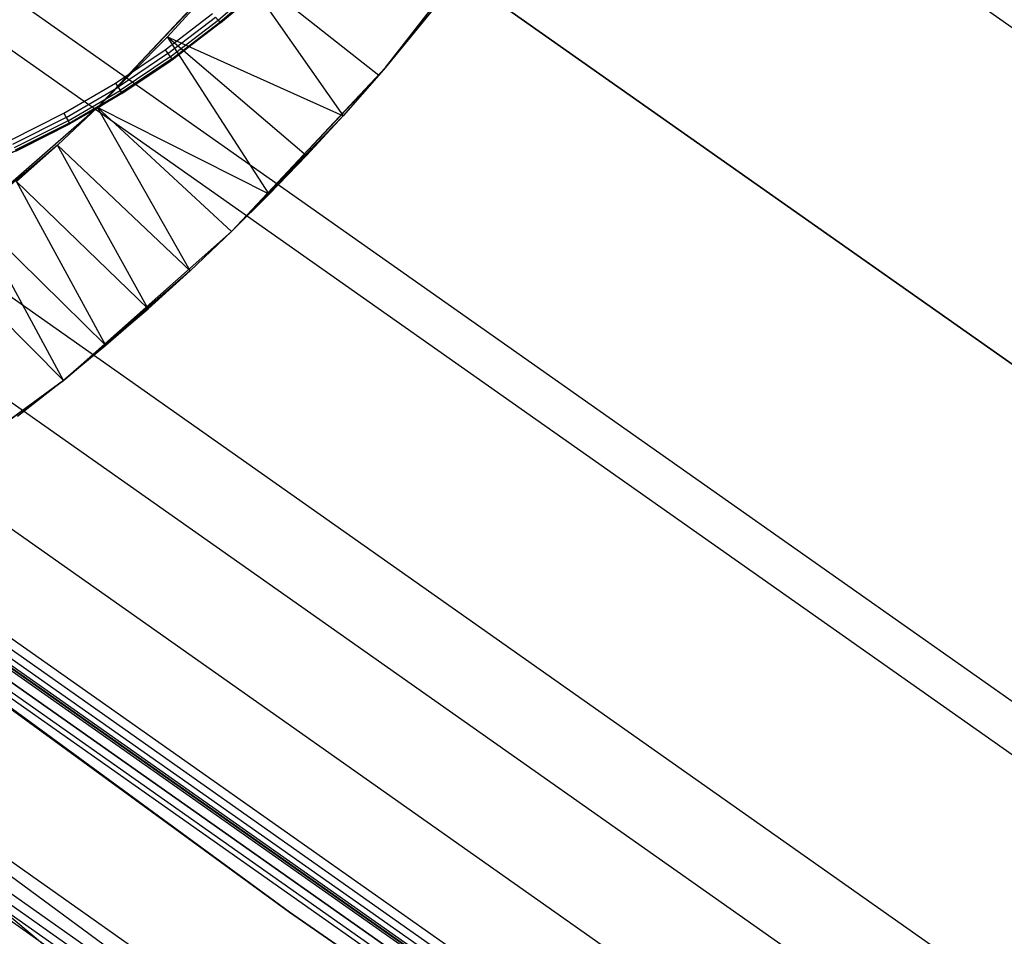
# Model space of a CAD drawing. Extents: x -390 to 397, y -401 to 400.
# Tile 38 of 192: x -228.32 to -220.23, y -315.97 to -308.43. Entities that reach past the tile are written whole.
import ezdxf

# ---------------------------------------------------------------- set-up
doc = ezdxf.new("R2010")
doc.units = 0
doc.header["$LTSCALE"] = 25.4
doc.layers.get('0').update_dxf_attribs({"linetype": 'CONTINUOUS'})

# ---------------------------------------------------------------- blocks, each defined once
blk = doc.blocks.new('FOURTY_ROUND_VII_ZWIS_STL')
at = {"color": 0}
for p, q in [((-225.8328, -304.5003, -934.1234), (-210.6144, -315.2183, -934.1234)), ((-225.8328, -304.5003, -934.1234), (-210.6144, -315.2183, -934.1234)), ((-211.8729, -317.1017, -936), (-227.1821, -306.3197, -936)), ((-211.8729, -317.1017, -936), (-227.1821, -306.3197, -936)), ((-227.1821, -306.3197, -934.5), (-211.8729, -317.1017, -934.5)), ((-227.1821, -306.3197, -934.5), (-211.8729, -317.1017, -934.5)), ((-225.3132, -308.8252, -1000), (-224.179, -307.367, -1000)), ((-225.3132, -308.8252, -1000), (-224.179, -307.367, -1000)), ((-226.4534, -307.8506, -1000), (-227.6792, -309.1517, -1000)), ((-226.4534, -307.8506, -1000), (-227.6792, -309.1517, -1000)), ((-227.6792, -309.1517, -1000), (-226.5453, -307.9573, -937)), ((-227.6792, -309.1517, -1000), (-226.5453, -307.9573, -937)), ((-227.1029, -308.5713, -936.9639), (-226.5453, -307.9573, -937)), ((-227.1029, -308.5713, -936.9639), (-226.5453, -307.9573, -937)), ((-226.5453, -307.9573, -937), (-225.3654, -308.8861, -937)), ((-226.5453, -307.9573, -937), (-225.3654, -308.8861, -937)), ((-226.5453, -307.9573, -937), (-225.6612, -309.2217, -936.9895)), ((-226.5453, -307.9573, -937), (-225.6612, -309.2217, -936.9895)), ((-226.688, -308.4348, -0.0293), (-226.3138, -308.1096, -0.0293)), ((-226.688, -308.4348, -0.0293), (-226.3138, -308.1096, -0.0293)), ((-225.3132, -308.8252, -1000), (-224.7316, -308.1123, -937)), ((-224.7316, -308.1123, -937), (-225.3132, -308.8252, -937)), ((-225.3132, -308.8252, -1000), (-224.7316, -308.1123, -937)), ((-224.7316, -308.1123, -937), (-225.3132, -308.8252, -937)), ((-228.5315, -308.1392, -934.1234), (-213.1314, -318.9852, -934.1234)), ((-228.5315, -308.1392, -934.1234), (-213.1314, -318.9852, -934.1234)), ((-226.6743, -308.4516, -0.0617), (-226.2991, -308.1255, -0.0617)), ((-226.6743, -308.4516, -0.0617), (-226.2991, -308.1255, -0.0617)), ((-227.0818, -308.7721, -2.2), (-226.5243, -308.3361, -2.2)), ((-227.0818, -308.7721, -2.2), (-226.5243, -308.3361, -2.2)), ((-227.0647, -308.7599, -0.1), (-226.5243, -308.3361, -2.2)), ((-227.0647, -308.7599, -0.1), (-226.5243, -308.3361, -2.2)), ((-226.5243, -308.3361, -0.1), (-226.6743, -308.4516, -0.0617)), ((-226.5243, -308.3361, -0.1), (-226.6695, -308.4575, -0.1)), ((-226.6695, -308.4575, -0.1), (-226.5243, -308.3361, -2.2)), ((-226.6695, -308.4575, -0.1), (-226.5243, -308.3361, -2.2)), ((-213.3322, -319.2857, -935.584), (-228.7468, -308.4295, -935.584)), ((-213.3322, -319.2857, -935.584), (-228.7468, -308.4295, -935.584)), ((-227.123, -308.6786), (-226.7328, -308.38)), ((-227.123, -308.6786), (-226.7328, -308.38)), ((-227.1007, -308.7097, -0.0076), (-226.7086, -308.4096, -0.0076)), ((-227.1007, -308.7097, -0.0076), (-226.7086, -308.4096, -0.0076)), ((-227.0818, -308.7361, -0.0293), (-226.688, -308.4348, -0.0293)), ((-227.0818, -308.7361, -0.0293), (-226.688, -308.4348, -0.0293)), ((-226.7086, -308.4096, -0.0076), (-226.688, -308.4348, -0.0293)), ((-226.7086, -308.4096, -0.0076), (-226.688, -308.4348, -0.0293)), ((-226.688, -308.4348, -0.0293), (-226.6743, -308.4516, -0.0617)), ((-226.688, -308.4348, -0.0293), (-226.6743, -308.4516, -0.0617)), ((-227.0691, -308.7537, -0.0617), (-226.6743, -308.4516, -0.0617)), ((-227.0691, -308.7537, -0.0617), (-226.6743, -308.4516, -0.0617)), ((-226.6695, -308.4575, -0.1), (-227.0647, -308.7599, -0.1)), ((-226.6695, -308.4575, -0.1), (-227.0647, -308.7599, -0.1)), ((-226.6695, -308.4575, -0.1), (-226.6743, -308.4516, -0.0617)), ((-227.6792, -309.1517, -1000), (-227.1029, -308.5713, -936.9639)), ((-227.6792, -309.1517, -936.8574), (-227.1029, -308.5713, -936.9639)), ((-227.6792, -309.1517, -1000), (-227.1029, -308.5713, -936.9639)), ((-227.6792, -309.1517, -936.8574), (-227.1029, -308.5713, -936.9639)), ((-226.2672, -309.8647, -936.9069), (-227.1029, -308.5713, -936.9639)), ((-227.1029, -308.5713, -936.9639), (-225.6612, -309.2217, -936.9895)), ((-227.1029, -308.5713, -936.9639), (-225.6612, -309.2217, -936.9895)), ((-227.1029, -308.5713, -936.9639), (-225.9619, -309.5479, -936.9583)), ((-227.1029, -308.5713, -936.9639), (-225.9619, -309.5479, -936.9583)), ((-226.2672, -309.8647, -936.9069), (-227.1029, -308.5713, -936.9639)), ((-227.531, -308.9524), (-227.123, -308.6786)), ((-227.531, -308.9524), (-227.123, -308.6786)), ((-227.123, -308.6786), (-227.1007, -308.7097, -0.0076)), ((-227.123, -308.6786), (-227.1007, -308.7097, -0.0076)), ((-227.1007, -308.7097, -0.0076), (-227.5107, -308.9848, -0.0076)), ((-227.1007, -308.7097, -0.0076), (-227.5107, -308.9848, -0.0076)), ((-227.0818, -308.7361, -0.0293), (-227.4935, -309.0123, -0.0293)), ((-227.0818, -308.7361, -0.0293), (-227.4935, -309.0123, -0.0293)), ((-227.0691, -308.7537, -0.0617), (-227.4819, -309.0307, -0.0617)), ((-227.0691, -308.7537, -0.0617), (-227.4819, -309.0307, -0.0617)), ((-227.0647, -308.7599, -0.1), (-227.4779, -309.0371, -0.1)), ((-227.0647, -308.7599, -0.1), (-227.4779, -309.0371, -0.1)), ((-227.1007, -308.7097, -0.0076), (-227.0818, -308.7361, -0.0293)), ((-227.1007, -308.7097, -0.0076), (-227.0818, -308.7361, -0.0293)), ((-227.0818, -308.7361, -0.0293), (-227.0691, -308.7537, -0.0617)), ((-227.0818, -308.7361, -0.0293), (-227.0691, -308.7537, -0.0617)), ((-227.0647, -308.7599, -0.1), (-227.0818, -308.7721, -2.2)), ((-227.0647, -308.7599, -0.1), (-227.0818, -308.7721, -2.2)), ((-227.0647, -308.7599, -0.1), (-227.0691, -308.7537, -0.0617)), ((-227.0647, -308.7599, -0.1), (-227.0691, -308.7537, -0.0617)), ((-227.6756, -309.1571, -2.2), (-227.0818, -308.7721, -2.2)), ((-227.6756, -309.1571, -2.2), (-227.0818, -308.7721, -2.2)), ((-227.4779, -309.0371, -0.1), (-227.0818, -308.7721, -2.2)), ((-227.4779, -309.0371, -0.1), (-227.0818, -308.7721, -2.2)), ((-226.577, -310.1725, -1000), (-225.3132, -308.8252, -937)), ((-226.577, -310.1725, -1000), (-225.3132, -308.8252, -937)), ((-226.577, -310.1725, -1000), (-225.3132, -308.8252, -1000)), ((-226.577, -310.1725, -1000), (-225.3132, -308.8252, -1000)), ((-225.3132, -308.8252, -937), (-225.3654, -308.8861, -937)), ((-225.3132, -308.8252, -937), (-225.3654, -308.8861, -937)), ((-225.3132, -308.8252, -1000), (-225.3132, -308.8252, -937)), ((-225.3132, -308.8252, -1000), (-225.3132, -308.8252, -937)), ((-226.577, -310.1725, -1000), (-225.3654, -308.8861, -937)), ((-226.577, -310.1725, -1000), (-225.3654, -308.8861, -937)), ((-225.3654, -308.8861, -937), (-225.6612, -309.2217, -936.9895)), ((-225.3654, -308.8861, -937), (-225.6612, -309.2217, -936.9895)), ((-227.9553, -309.2003), (-227.531, -308.9524)), ((-227.9553, -309.2003), (-227.531, -308.9524)), ((-227.937, -309.2339, -0.0076), (-227.5107, -308.9848, -0.0076)), ((-227.937, -309.2339, -0.0076), (-227.5107, -308.9848, -0.0076)), ((-227.531, -308.9524), (-227.5107, -308.9848, -0.0076)), ((-227.531, -308.9524), (-227.5107, -308.9848, -0.0076)), ((-227.5107, -308.9848, -0.0076), (-227.4935, -309.0123, -0.0293)), ((-227.5107, -308.9848, -0.0076), (-227.4935, -309.0123, -0.0293)), ((-227.9215, -309.2624, -0.0293), (-227.4935, -309.0123, -0.0293)), ((-227.9215, -309.2624, -0.0293), (-227.4935, -309.0123, -0.0293)), ((-227.9112, -309.2815, -0.0617), (-227.4819, -309.0307, -0.0617)), ((-227.9112, -309.2815, -0.0617), (-227.4819, -309.0307, -0.0617)), ((-227.4819, -309.0307, -0.0617), (-227.6756, -309.1571, -0.1)), ((-227.4779, -309.0371, -0.1), (-227.6756, -309.1571, -2.2)), ((-227.4779, -309.0371, -0.1), (-227.6756, -309.1571, -2.2)), ((-227.4779, -309.0371, -0.1), (-227.6756, -309.1571, -0.1)), ((-227.4935, -309.0123, -0.0293), (-227.4819, -309.0307, -0.0617)), ((-227.4935, -309.0123, -0.0293), (-227.4819, -309.0307, -0.0617)), ((-227.4779, -309.0371, -0.1), (-227.4819, -309.0307, -0.0617)), ((-227.6792, -309.1517, -1000), (-229.0248, -310.3285, -1000)), ((-227.6792, -309.1517, -1000), (-229.0248, -310.3285, -1000)), ((-228.3012, -309.4882, -2.2), (-227.6756, -309.1571, -2.2)), ((-228.3012, -309.4882, -2.2), (-227.6756, -309.1571, -2.2)), ((-228.0094, -309.4622, -936.7676), (-227.6792, -309.1517, -1000)), ((-228.0094, -309.4622, -936.7676), (-227.6792, -309.1517, -1000)), ((-228.0094, -309.4622, -936.7676), (-227.6792, -309.1517, -936.8574)), ((-228.0094, -309.4622, -936.7676), (-227.6792, -309.1517, -936.8574)), ((-227.9112, -309.2815, -0.0617), (-227.6756, -309.1571, -0.1)), ((-227.6756, -309.1571, -2.2), (-227.9075, -309.2881, -0.1)), ((-227.6756, -309.1571, -2.2), (-227.9075, -309.2881, -0.1)), ((-227.6756, -309.1571, -0.1), (-227.9075, -309.2881, -0.1)), ((-227.6792, -309.1517, -936.8574), (-227.6792, -309.1517, -1000)), ((-227.6792, -309.1517, -936.8574), (-227.6792, -309.1517, -1000)), ((-226.9168, -310.4951, -936.7361), (-227.6792, -309.1517, -936.8574)), ((-226.577, -310.1725, -936.8355), (-227.6792, -309.1517, -936.8574)), ((-226.9168, -310.4951, -936.7361), (-227.6792, -309.1517, -936.8574)), ((-226.577, -310.1725, -936.8355), (-227.6792, -309.1517, -936.8574)), ((-226.2672, -309.8647, -936.9069), (-227.6792, -309.1517, -936.8574)), ((-226.2672, -309.8647, -936.9069), (-227.6792, -309.1517, -936.8574)), ((-227.6756, -309.1571, -2.2), (-227.6756, -309.1571, -0.1)), ((-227.6756, -309.1571, -2.2), (-227.6756, -309.1571, -0.1)), ((-228.3941, -309.4213), (-227.9553, -309.2003)), ((-228.3941, -309.4213), (-227.9553, -309.2003)), ((-227.937, -309.2339, -0.0076), (-228.378, -309.456, -0.0076)), ((-227.937, -309.2339, -0.0076), (-228.378, -309.456, -0.0076)), ((-227.9553, -309.2003), (-227.937, -309.2339, -0.0076)), ((-227.9553, -309.2003), (-227.937, -309.2339, -0.0076)), ((-227.937, -309.2339, -0.0076), (-227.9215, -309.2624, -0.0293)), ((-227.937, -309.2339, -0.0076), (-227.9215, -309.2624, -0.0293)), ((-225.6612, -309.2217, -936.9895), (-226.577, -310.1725, -1000)), ((-225.6612, -309.2217, -936.9895), (-226.577, -310.1725, -1000)), ((-225.6612, -309.2217, -936.9895), (-225.9619, -309.5479, -936.9583)), ((-225.6612, -309.2217, -936.9895), (-225.9619, -309.5479, -936.9583)), ((-227.9215, -309.2624, -0.0293), (-228.3643, -309.4854, -0.0293)), ((-227.9215, -309.2624, -0.0293), (-228.3643, -309.4854, -0.0293)), ((-227.9112, -309.2815, -0.0617), (-228.3552, -309.5051, -0.0617)), ((-227.9112, -309.2815, -0.0617), (-228.3552, -309.5051, -0.0617)), ((-227.9112, -309.2815, -0.0617), (-228.3012, -309.4882, -0.1)), ((-227.9112, -309.2815, -0.0617), (-228.3012, -309.4882, -0.1)), ((-228.3012, -309.4882, -2.2), (-227.9075, -309.2881, -0.1)), ((-227.9075, -309.2881, -0.1), (-228.3012, -309.4882, -0.1)), ((-228.3012, -309.4882, -2.2), (-227.9075, -309.2881, -0.1)), ((-227.9075, -309.2881, -0.1), (-228.3012, -309.4882, -0.1)), ((-227.9215, -309.2624, -0.0293), (-227.9112, -309.2815, -0.0617)), ((-227.9215, -309.2624, -0.0293), (-227.9112, -309.2815, -0.0617)), ((-227.9075, -309.2881, -0.1), (-227.9112, -309.2815, -0.0617)), ((-228.0094, -309.4622, -936.7676), (-229.0248, -310.3285, -1000)), ((-228.0094, -309.4622, -936.7676), (-229.0248, -310.3285, -1000)), ((-228.9535, -309.7626, -2.2), (-228.3012, -309.4882, -2.2)), ((-228.9535, -309.7626, -2.2), (-228.3012, -309.4882, -2.2)), ((-228.8094, -309.7078, -0.1), (-228.3012, -309.4882, -2.2)), ((-228.8094, -309.7078, -0.1), (-228.3012, -309.4882, -2.2)), ((-228.3012, -309.4882, -0.1), (-228.3552, -309.5051, -0.0617)), ((-228.3012, -309.4882, -0.1), (-228.3519, -309.512, -0.1)), ((-228.3519, -309.512, -0.1), (-228.3012, -309.4882, -2.2)), ((-228.3519, -309.512, -0.1), (-228.3012, -309.4882, -2.2)), ((-228.345, -309.7627, -936.6563), (-228.0094, -309.4622, -936.7676)), ((-228.345, -309.7627, -936.6563), (-228.0094, -309.4622, -936.7676)), ((-228.3012, -309.4882, -0.1), (-228.3012, -309.4882, -2.2)), ((-228.3012, -309.4882, -0.1), (-228.3012, -309.4882, -2.2)), ((-227.2616, -310.8075, -936.6135), (-228.0094, -309.4622, -936.7676)), ((-227.2616, -310.8075, -936.6135), (-228.0094, -309.4622, -936.7676)), ((-226.9168, -310.4951, -936.7361), (-228.0094, -309.4622, -936.7676)), ((-226.9168, -310.4951, -936.7361), (-228.0094, -309.4622, -936.7676)), ((-225.9619, -309.5479, -936.9583), (-226.577, -310.1725, -1000)), ((-225.9619, -309.5479, -936.9583), (-226.577, -310.1725, -1000)), ((-225.9619, -309.5479, -936.9583), (-226.2672, -309.8647, -936.9069)), ((-225.9619, -309.5479, -936.9583), (-226.2672, -309.8647, -936.9069)), ((-229.7357, -309.7628, -933.034), (-214.2544, -320.6659, -933.034)), ((-229.7357, -309.7628, -933.034), (-214.2544, -320.6659, -933.034)), ((-227.6108, -311.1094, -936.4677), (-228.345, -309.7627, -936.6563)), ((-227.6108, -311.1094, -936.4677), (-228.345, -309.7627, -936.6563)), ((-227.2616, -310.8075, -936.6135), (-228.345, -309.7627, -936.6563)), ((-227.2616, -310.8075, -936.6135), (-228.345, -309.7627, -936.6563)), ((-226.2672, -309.8647, -936.9069), (-226.577, -310.1725, -1000)), ((-226.2672, -309.8647, -936.9069), (-226.577, -310.1725, -1000)), ((-226.2672, -309.8647, -936.9069), (-226.577, -310.1725, -936.8355)), ((-226.2672, -309.8647, -936.9069), (-226.577, -310.1725, -936.8355)), ((-227.9598, -311.3975, -936.3006), (-228.685, -310.0526, -936.5236)), ((-227.9598, -311.3975, -936.3006), (-228.685, -310.0526, -936.5236)), ((-227.6108, -311.1094, -936.4677), (-228.685, -310.0526, -936.5236)), ((-227.6108, -311.1094, -936.4677), (-228.685, -310.0526, -936.5236)), ((-226.577, -310.1725, -936.8355), (-227.9598, -311.3975, -1000)), ((-227.9598, -311.3975, -1000), (-226.577, -310.1725, -1000)), ((-226.577, -310.1725, -936.8355), (-227.9598, -311.3975, -1000)), ((-227.9598, -311.3975, -1000), (-226.577, -310.1725, -1000)), ((-226.577, -310.1725, -936.8355), (-226.9168, -310.4951, -936.7361)), ((-226.577, -310.1725, -936.8355), (-226.9168, -310.4951, -936.7361)), ((-226.577, -310.1725, -936.8355), (-226.577, -310.1725, -1000)), ((-226.577, -310.1725, -936.8355), (-226.577, -310.1725, -1000)), ((-214.6486, -321.2559, -934.3766), (-230.1584, -310.3327, -934.3766)), ((-214.6486, -321.2559, -934.3766), (-230.1584, -310.3327, -934.3766)), ((-227.9598, -311.3975, -936.3006), (-229.0248, -310.3285, -936.3716)), ((-227.9598, -311.3975, -936.3006), (-229.0248, -310.3285, -936.3716)), ((-226.9168, -310.4951, -936.7361), (-227.9598, -311.3975, -1000)), ((-226.9168, -310.4951, -936.7361), (-227.9598, -311.3975, -1000)), ((-226.9168, -310.4951, -936.7361), (-227.2616, -310.8075, -936.6135)), ((-226.9168, -310.4951, -936.7361), (-227.2616, -310.8075, -936.6135)), ((-227.9598, -311.3975, -1000), (-227.2616, -310.8075, -936.6135)), ((-227.9598, -311.3975, -1000), (-227.2616, -310.8075, -936.6135)), ((-227.2616, -310.8075, -936.6135), (-227.6108, -311.1094, -936.4677)), ((-227.2616, -310.8075, -936.6135), (-227.6108, -311.1094, -936.4677)), ((-230.6651, -311.0159, -931.3491), (-215.1212, -321.9631, -931.3491)), ((-230.6651, -311.0159, -931.3491), (-215.1212, -321.9631, -931.3491)), ((-227.6108, -311.1094, -936.4677), (-227.9598, -311.3975, -1000)), ((-227.6108, -311.1094, -936.4677), (-227.9598, -311.3975, -1000)), ((-227.6108, -311.1094, -936.4677), (-227.9598, -311.3975, -936.3006)), ((-227.6108, -311.1094, -936.4677), (-227.9598, -311.3975, -936.3006)), ((-227.9598, -311.3975, -936.3006), (-229.4498, -312.4897, -1000)), ((-229.4498, -312.4897, -1000), (-227.9598, -311.3975, -1000)), ((-227.9598, -311.3975, -936.3006), (-229.4498, -312.4897, -1000)), ((-229.4498, -312.4897, -1000), (-227.9598, -311.3975, -1000)), ((-227.9598, -311.3975, -936.3006), (-228.3365, -311.6939, -936.0966)), ((-227.9598, -311.3975, -936.3006), (-228.3365, -311.6939, -936.0966)), ((-227.9598, -311.3975, -936.3006), (-227.9598, -311.3975, -1000)), ((-227.9598, -311.3975, -936.3006), (-227.9598, -311.3975, -1000)), ((-231.1468, -311.6654, -929.0132), (-215.5704, -322.6355, -929.0132)), ((-231.1468, -311.6654, -929.0132), (-215.5704, -322.6355, -929.0132)), ((-215.5308, -322.5762, -929), (-231.1043, -311.6081, -929)), ((-215.5308, -322.5762, -929), (-231.1043, -311.6081, -929)), ((-231.2101, -311.7509, -929.1082), (-215.6295, -322.7239, -929.1082)), ((-231.2101, -311.7509, -929.1082), (-215.6295, -322.7239, -929.1082)), ((-231.1837, -311.7152, -929.0509), (-215.6049, -322.687, -929.0509)), ((-231.1837, -311.7152, -929.0509), (-215.6049, -322.687, -929.0509)), ((-231.2785, -311.843, -902.0152), (-215.6933, -322.8194, -902.0152)), ((-231.2785, -311.843, -902.0152), (-215.6933, -322.8194, -902.0152)), ((-231.2785, -311.843, -927.4848), (-215.6933, -322.8194, -927.4848)), ((-231.2785, -311.843, -927.4848), (-215.6933, -322.8194, -927.4848)), ((-231.2785, -311.843, -900.4848), (-215.6933, -322.8194, -900.4848)), ((-231.2785, -311.843, -900.4848), (-215.6933, -322.8194, -900.4848)), ((-231.2785, -311.843, -895.5152), (-215.6933, -322.8194, -895.5152)), ((-231.2785, -311.843, -895.5152), (-215.6933, -322.8194, -895.5152)), ((-215.6934, -322.8195, -932.4962), (-231.2785, -311.8431, -932.4962)), ((-215.6934, -322.8195, -932.4962), (-231.2785, -311.8431, -932.4962)), ((-215.6508, -322.7557, -902), (-231.2329, -311.7816, -902)), ((-215.6508, -322.7557, -902), (-231.2329, -311.7816, -902)), ((-215.6508, -322.7557, -927.5), (-231.2329, -311.7816, -927.5)), ((-215.6508, -322.7557, -927.5), (-231.2329, -311.7816, -927.5)), ((-215.6508, -322.7557, -900.5), (-231.2329, -311.7816, -900.5)), ((-215.6508, -322.7557, -900.5), (-231.2329, -311.7816, -900.5)), ((-215.6508, -322.7557, -895.5), (-231.2329, -311.7816, -895.5)), ((-215.6508, -322.7557, -895.5), (-231.2329, -311.7816, -895.5)), ((-231.2227, -311.7678, -929.1777), (-215.6412, -322.7415, -929.1777)), ((-231.2227, -311.7678, -929.1777), (-215.6412, -322.7415, -929.1777)), ((-231.2196, -311.7637, -929.25), (-215.6384, -322.7372, -929.25)), ((-231.2196, -311.7637, -929.25), (-215.6384, -322.7372, -929.25)), ((-231.3171, -311.8951, -902.0586), (-215.7294, -322.8733, -902.0586)), ((-231.3171, -311.8951, -902.0586), (-215.7294, -322.8733, -902.0586)), ((-231.3171, -311.8951, -927.4414), (-215.7294, -322.8733, -927.4414)), ((-231.3171, -311.8951, -927.4414), (-215.7294, -322.8733, -927.4414)), ((-231.3171, -311.8951, -900.4414), (-215.7294, -322.8733, -900.4414)), ((-231.3171, -311.8951, -900.4414), (-215.7294, -322.8733, -900.4414)), ((-231.3171, -311.8951, -895.5586), (-215.7294, -322.8733, -895.5586)), ((-231.3171, -311.8951, -895.5586), (-215.7294, -322.8733, -895.5586)), ((-226.1019, -315.7683, -902.2), (-231.352, -311.9422, -902.2)), ((-226.1019, -315.7683, -902.2), (-231.352, -311.9422, -902.2)), ((-226.1019, -315.7683, -927.3), (-231.352, -311.9422, -927.3)), ((-226.1019, -315.7683, -927.3), (-231.352, -311.9422, -927.3)), ((-231.352, -311.9422, -895.7), (-226.1019, -315.7683, -895.7)), ((-226.1019, -315.7683, -900.3), (-231.352, -311.9422, -900.3)), ((-226.1019, -315.7683, -900.3), (-231.352, -311.9422, -900.3)), ((-231.352, -311.9422, -895.7), (-226.1019, -315.7683, -895.7)), ((-226.1019, -315.7683, -902.2), (-231.343, -311.93, -902.1235)), ((-231.343, -311.93, -902.1235), (-215.7534, -322.9094, -902.1235)), ((-226.1019, -315.7683, -902.2), (-231.343, -311.93, -902.1235)), ((-231.343, -311.93, -902.1235), (-215.7534, -322.9094, -902.1235)), ((-231.343, -311.93, -927.3765), (-215.7534, -322.9094, -927.3765)), ((-226.1019, -315.7683, -927.3), (-231.343, -311.93, -927.3765)), ((-226.1019, -315.7683, -927.3), (-231.343, -311.93, -927.3765)), ((-231.343, -311.93, -927.3765), (-215.7534, -322.9094, -927.3765)), ((-231.343, -311.93, -900.3765), (-215.7534, -322.9094, -900.3765)), ((-226.1019, -315.7683, -900.3), (-231.343, -311.93, -900.3765)), ((-226.1019, -315.7683, -900.3), (-231.343, -311.93, -900.3765)), ((-231.343, -311.93, -900.3765), (-215.7534, -322.9094, -900.3765)), ((-226.1019, -315.7683, -895.7), (-231.343, -311.93, -895.6235)), ((-231.343, -311.93, -895.6235), (-215.7534, -322.9094, -895.6235)), ((-226.1019, -315.7683, -895.7), (-231.343, -311.93, -895.6235)), ((-231.343, -311.93, -895.6235), (-215.7534, -322.9094, -895.6235)), ((-231.9978, -312.8129, -930.1266), (-226.9751, -316.9879, -927.5)), ((-231.9978, -312.8129, -930.1266), (-226.9751, -316.9879, -927.5)), ((-231.9978, -312.8129, -930.1266), (-216.5952, -324.1692, -927.5)), ((-216.3641, -323.8233, -930.1266), (-231.9978, -312.8129, -930.1266)), ((-216.3641, -323.8233, -930.1266), (-231.9978, -312.8129, -930.1266)), ((-231.9978, -312.8129, -930.1266), (-216.5952, -324.1692, -927.5)), ((-216.5267, -324.0666, -894.0152), (-232.172, -313.0479, -894.0152)), ((-216.5267, -324.0666, -894.0152), (-232.172, -313.0479, -894.0152)), ((-216.4841, -324.0029, -894), (-232.1264, -312.9864, -894)), ((-216.4841, -324.0029, -894), (-232.1264, -312.9864, -894)), ((-216.5868, -324.1566, -894.1235), (-232.2365, -313.1348, -894.1235)), ((-216.5868, -324.1566, -894.1235), (-232.2365, -313.1348, -894.1235)), ((-216.5627, -324.1205, -894.0586), (-232.2107, -313.1, -894.0586)), ((-216.5627, -324.1205, -894.0586), (-232.2107, -313.1, -894.0586)), ((-215.7619, -322.922, -902.2), (-226.1019, -315.7683, -902.2)), ((-226.1019, -315.7683, -902.2), (-215.7534, -322.9094, -902.1235)), ((-226.1019, -315.7683, -902.2), (-215.7534, -322.9094, -902.1235)), ((-226.1019, -315.7683, -902.2), (-226.1019, -315.7683, -927.3)), ((-226.1019, -315.7683, -902.2), (-226.1019, -315.7683, -927.3)), ((-215.7619, -322.922, -902.2), (-226.1019, -315.7683, -902.2)), ((-215.7619, -322.922, -927.3), (-226.1019, -315.7683, -927.3)), ((-226.1019, -315.7683, -927.3), (-215.7534, -322.9094, -927.3765)), ((-226.1019, -315.7683, -927.3), (-215.7534, -322.9094, -927.3765)), ((-215.7619, -322.922, -927.3), (-226.1019, -315.7683, -927.3)), ((-226.1019, -315.7683, -895.7), (-226.1019, -315.7683, -900.3)), ((-226.1019, -315.7683, -895.7), (-226.1019, -315.7683, -900.3)), ((-226.1019, -315.7683, -895.7), (-215.7619, -322.922, -895.7)), ((-215.7619, -322.922, -900.3), (-226.1019, -315.7683, -900.3)), ((-226.1019, -315.7683, -900.3), (-215.7534, -322.9094, -900.3765)), ((-226.1019, -315.7683, -900.3), (-215.7534, -322.9094, -900.3765)), ((-215.7619, -322.922, -900.3), (-226.1019, -315.7683, -900.3)), ((-226.1019, -315.7683, -895.7), (-215.7619, -322.922, -895.7)), ((-226.1019, -315.7683, -895.7), (-215.7534, -322.9094, -895.6235)), ((-226.1019, -315.7683, -895.7), (-215.7534, -322.9094, -895.6235))]:
    blk.add_line(p, q, dxfattribs=at)

msp = doc.modelspace()

# ---------------------------------------------------------------- block references
at = {"color": 250}
msp.add_blockref('FOURTY_ROUND_VII_ZWIS_STL', (0, 0), dxfattribs=at)

doc.saveas('drawing.dxf')
